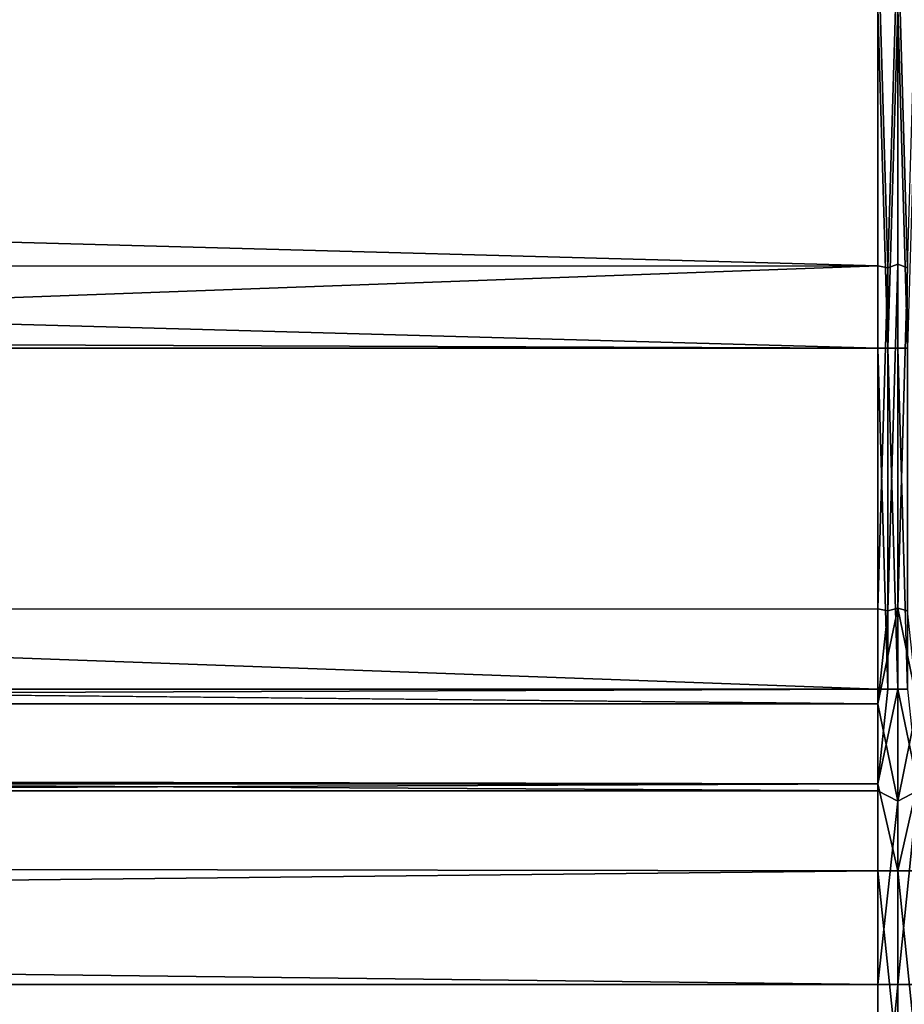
# Model space of a CAD drawing. Header units: metres. Extents: x -900 to 900, y -400 to 400.
# Tile 102 of 241: x -33 to 0, y -322 to -285. Entities that reach past the tile are written whole.
import ezdxf

# ---------------------------------------------------------------- set-up
doc = ezdxf.new("R2010")
doc.units = ezdxf.units.M

msp = doc.modelspace()

# ---------------------------------------------------------------- linework, layer by layer
at = {"layer": 'top'}
for points in [[(-0.734328, -281.912231, -444.318481), (-436.16037, -282.526184, -439.318207), (-0.734328, -294.453064, -341.548859)], [(-0.367164, -294.524323, -341.557587), (0, -281.912231, -444.318481), (-0.734328, -281.912231, -444.318481)], [(-0.734328, -281.912231, -444.318481), (-0.734328, -294.453064, -341.548859), (-0.367164, -294.524323, -341.557587)], [(0, -294.387695, -341.540833), (0, -281.912231, -444.318481), (-0.367164, -294.524323, -341.557587)], [(0.734328, -281.912231, -444.318481), (0, -281.912231, -444.318481), (0.367164, -294.524323, -341.557587)], [(0.367164, -294.524323, -341.557587), (0, -281.912231, -444.318481), (0, -294.387695, -341.540833)], [(-436.16037, -282.526184, -439.318207), (-350.282684, -294.523438, -341.564758), (-0.734328, -294.453064, -341.548859)], [(-243.830444, -285.09613, -443.004456), (-0.734328, -284.889893, -444.684113), (-436.16037, -285.503845, -439.683838)], [(-0.734328, -284.889893, -444.684113), (-0.734328, -297.506622, -341.928955), (-436.16037, -285.503845, -439.683838)], [(-0.734328, -297.506622, -341.928955), (-0.734328, -284.889893, -444.684113), (-0.367164, -297.507507, -341.921814)], [(-0.734328, -284.889893, -444.684113), (0, -284.889893, -444.684113), (-0.367164, -297.507507, -341.921814)], [(-0.367164, -297.507507, -341.921814), (0, -284.889893, -444.684113), (0, -297.507507, -341.921814)], [(0, -297.507507, -341.921814), (0, -284.889893, -444.684113), (0.367164, -297.507507, -341.921814)], [(0.367164, -297.507507, -341.921814), (0, -284.889893, -444.684113), (0.734328, -284.889893, -444.684113)], [(-436.16037, -285.503845, -439.683838), (-0.734328, -297.506622, -341.928955), (-490.521118, -295.781372, -355.980042)], [(-350.282684, -307.273926, -238.796417), (-0.734328, -307.200958, -238.782623), (-0.734328, -294.453064, -341.548859)], [(-0.734328, -294.453064, -341.548859), (-350.282684, -294.523438, -341.564758), (-350.282684, -307.273926, -238.796417)], [(-0.734328, -294.453064, -341.548859), (-0.734328, -307.200958, -238.782623), (-0.367164, -294.524323, -341.557587)], [(-0.367164, -294.524323, -341.557587), (-0.734328, -307.200958, -238.782623), (-0.367164, -307.274475, -238.791977)], [(0, -307.178101, -238.779709), (0, -294.387695, -341.540833), (-0.367164, -307.274475, -238.791977)], [(-0.367164, -307.274475, -238.791977), (0, -294.387695, -341.540833), (-0.367164, -294.524323, -341.557587)], [(0.367164, -294.524323, -341.557587), (0, -294.387695, -341.540833), (0, -307.178101, -238.779709)], [(0.367164, -307.274475, -238.791977), (0.367164, -294.524323, -341.557587), (0, -307.178101, -238.779709)], [(-0.734328, -297.506622, -341.928955), (-350.282684, -297.506622, -341.928955), (-490.521118, -295.781372, -355.980042)], [(-0.734328, -297.506622, -341.928955), (-0.734328, -310.181213, -239.17215), (-350.282684, -297.506622, -341.928955)], [(-0.734328, -310.181213, -239.17215), (-350.282684, -310.181213, -239.17215), (-350.282684, -297.506622, -341.928955)], [(-0.734328, -310.181213, -239.17215), (-0.734328, -297.506622, -341.928955), (-0.367164, -310.181763, -239.167709)], [(-0.734328, -297.506622, -341.928955), (-0.367164, -297.507507, -341.921814), (-0.367164, -310.181763, -239.167709)], [(-0.367164, -310.181763, -239.167709), (-0.367164, -297.507507, -341.921814), (0, -310.181763, -239.167709)], [(-0.367164, -297.507507, -341.921814), (0, -297.507507, -341.921814), (0, -310.181763, -239.167709)], [(0, -310.181763, -239.167709), (0, -297.507507, -341.921814), (0.367164, -310.181763, -239.167709)], [(0.367164, -310.181763, -239.167709), (0, -297.507507, -341.921814), (0.367164, -297.507507, -341.921814)], [(-584.056824, -310.73349, -211.562149), (-0.734328, -310.733368, -211.562912), (-350.282684, -307.273926, -238.796417)], [(-0.734328, -310.733368, -211.562912), (-0.734328, -307.200958, -238.782623), (-350.282684, -307.273926, -238.796417)], [(0, -314.348022, -184.673401), (0, -307.178101, -238.779709), (-0.734328, -310.733368, -211.562912)], [(-0.734328, -310.733368, -211.562912), (0, -307.178101, -238.779709), (-0.367164, -307.274475, -238.791977)], [(-0.734328, -307.200958, -238.782623), (-0.734328, -310.733368, -211.562912), (-0.367164, -307.274475, -238.791977)], [(0.367164, -307.274475, -238.791977), (0, -307.178101, -238.779709), (0.734328, -310.733368, -211.562912)], [(0.734328, -310.733368, -211.562912), (0, -307.178101, -238.779709), (0, -314.348022, -184.673401)], [(-350.282684, -310.181213, -239.17215), (-0.734328, -310.181213, -239.17215), (-578.110535, -312.507965, -221.10463)], [(-578.110535, -312.507965, -221.10463), (-0.734328, -310.181213, -239.17215), (-0.734328, -313.707611, -211.955231)], [(-0.734328, -310.181213, -239.17215), (-0.367164, -310.181763, -239.167709), (-0.734328, -313.707611, -211.955231)], [(-0.367164, -310.181763, -239.167709), (0, -310.181763, -239.167709), (-0.734328, -313.707611, -211.955231)], [(-0.734328, -313.707611, -211.955231), (0, -310.181763, -239.167709), (0, -316.938049, -187.843613)], [(0, -316.938049, -187.843613), (0, -310.181763, -239.167709), (0.734328, -313.707611, -211.955231)], [(0.734328, -313.707611, -211.955231), (0, -310.181763, -239.167709), (0.367164, -310.181763, -239.167709)], [(-599.730225, -313.965149, -187.441223), (-0.734328, -313.965668, -187.437531), (-584.056824, -310.73349, -211.562149)], [(-0.734328, -313.965668, -187.437531), (-0.734328, -310.733368, -211.562912), (-584.056824, -310.73349, -211.562149)], [(-0.734328, -313.965668, -187.437531), (0, -314.348022, -184.673401), (-0.734328, -310.733368, -211.562912)], [(0.734328, -310.733368, -211.562912), (0, -314.348022, -184.673401), (0.734328, -313.96524, -187.440613)], [(-0.734328, -313.707611, -211.955231), (-584.056824, -313.707733, -211.954468), (-578.110535, -312.507965, -221.10463)], [(-633.086914, -321.169952, -136.150986), (-0.734328, -321.170319, -136.148376), (-599.730225, -313.965149, -187.441223)], [(-0.734328, -321.170319, -136.148376), (-0.734328, -313.965668, -187.437531), (-599.730225, -313.965149, -187.441223)], [(-0.734328, -316.937622, -187.84668), (-595.625977, -316.082489, -194.157333), (-0.734328, -313.707611, -211.955231)], [(-595.625977, -316.082489, -194.157333), (-584.056824, -313.707733, -211.954468), (-0.734328, -313.707611, -211.955231)], [(-0.734328, -313.707611, -211.955231), (0, -316.938049, -187.843613), (-0.734328, -316.937622, -187.84668)], [(0, -314.348022, -184.673401), (-0.734328, -313.965668, -187.437531), (-0.734328, -321.170319, -136.148376)], [(0.734328, -316.937622, -187.84668), (0, -316.938049, -187.843613), (0.734328, -313.707611, -211.955231)], [(0, -314.348022, -184.673401), (0, -321.171997, -136.149521), (0.734328, -313.96524, -187.440613)], [(0.734328, -313.96524, -187.440613), (0, -321.171997, -136.149521), (0.734328, -321.170074, -136.150101)], [(0, -321.171997, -136.149521), (0, -314.348022, -184.673401), (-0.734328, -321.170319, -136.148376)], [(-630.656067, -323.599487, -140.312469), (-595.625977, -316.082489, -194.157333), (-0.734328, -316.937622, -187.84668)], [(-0.734328, -324.139069, -136.580261), (-630.656067, -323.599487, -140.312469), (-0.734328, -316.937622, -187.84668)], [(0, -316.938049, -187.843613), (0, -324.139313, -136.578552), (-0.734328, -316.937622, -187.84668)], [(-0.734328, -316.937622, -187.84668), (0, -324.139313, -136.578552), (-0.734328, -324.139069, -136.580261)], [(0.734328, -316.937622, -187.84668), (0.734328, -324.139069, -136.580261), (0, -316.938049, -187.843613)], [(0.734328, -324.139069, -136.580261), (0, -324.139313, -136.578552), (0, -316.938049, -187.843613)], [(-666.448608, -328.819489, -84.923065), (-0.734328, -328.819641, -84.922089), (-633.086914, -321.169952, -136.150986)], [(-0.734328, -328.819641, -84.922089), (-0.734328, -321.170319, -136.148376), (-633.086914, -321.169952, -136.150986)], [(0, -321.171997, -136.149521), (-0.734328, -321.170319, -136.148376), (-0.734328, -328.819641, -84.922089)], [(0, -328.819763, -84.922737), (0, -321.171997, -136.149521), (-0.734328, -328.819641, -84.922089)], [(0, -321.171997, -136.149521), (0, -328.819763, -84.922737), (0.734328, -321.170074, -136.150101)], [(0.734328, -321.170074, -136.150101), (0, -328.819763, -84.922737), (0.734328, -328.81958, -84.922455)]]:
    msp.add_3dface(points, dxfattribs=at)

doc.saveas('drawing.dxf')
